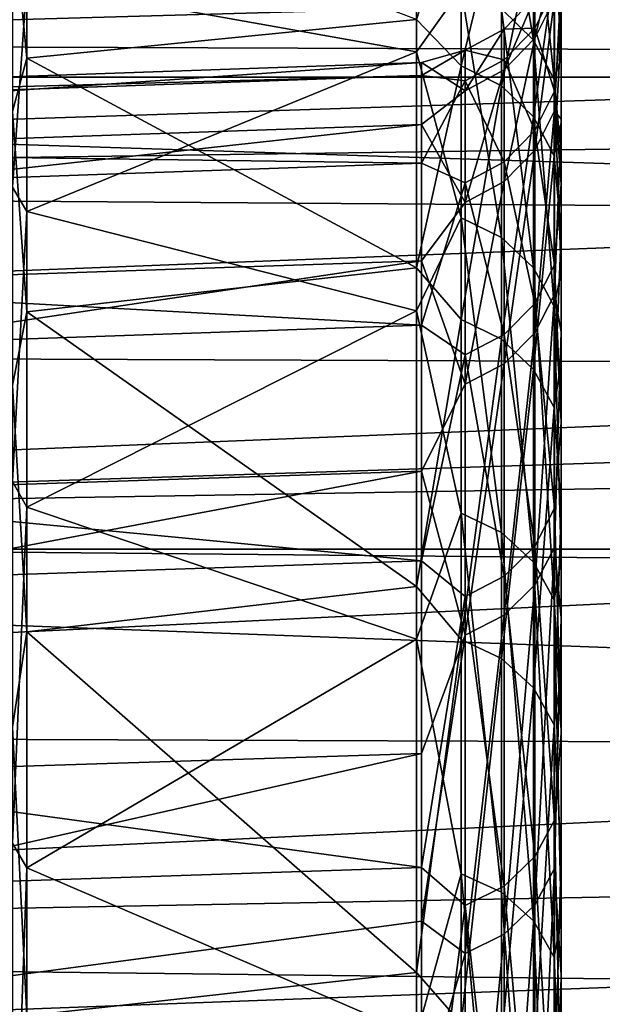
# Model space of a CAD drawing. Header units: millimetres. Extents: x -41 to 9, y -3 to 403.
# Tile 236 of 256: x -33.75 to -31.73, y 94.67 to 98.07. Entities that reach past the tile are written whole.
import ezdxf

# ---------------------------------------------------------------- set-up
doc = ezdxf.new("R2010")
doc.units = ezdxf.units.MM
doc.header["$LTSCALE"] = 81.481481
for name, color, linetype in [('1181', 7, 'CONTINUOUS'), ('1191', 7, 'CONTINUOUS'), ('1193', 7, 'CONTINUOUS'), ('1202', 7, 'CONTINUOUS'), ('1203', 7, 'CONTINUOUS'), ('1206', 7, 'CONTINUOUS'), ('1207', 7, 'CONTINUOUS'), ('1216', 7, 'CONTINUOUS'), ('1268', 7, 'CONTINUOUS'), ('1271', 7, 'CONTINUOUS')]:
    doc.layers.add(name, color=color, linetype=linetype)

msp = doc.modelspace()

# ---------------------------------------------------------------- linework, layer by layer
at = {"layer": '1181', "linetype": 'Continuous'}
for points in [[(-40.875, 98.3653, -52.0273), (-40.875, 98.1495, -55.1918), (-27.06, 75.9984, -52.2752), (-40.875, 98.3653, -52.0273)], [(-40.875, 98.3191, -48.8552), (-40.875, 98.3653, -52.0273), (-27.06, 76.032, -50.2605), (-40.875, 98.3191, -48.8552)], [(-27.06, 76.032, -50.2605), (-40.875, 98.3653, -52.0273), (-27.06, 76.0468, -51.2683), (-27.06, 76.032, -50.2605)], [(-27.06, 76.0468, -51.2683), (-40.875, 98.3653, -52.0273), (-27.06, 75.9984, -52.2752), (-27.06, 76.0468, -51.2683)], [(-40.875, 98.0112, -45.6989), (-40.875, 98.3191, -48.8552), (-27.06, 75.954, -49.2555), (-40.875, 98.0112, -45.6989)], [(-27.06, 75.954, -49.2555), (-40.875, 98.3191, -48.8552), (-27.06, 76.032, -50.2605), (-27.06, 75.954, -49.2555)], [(-40.875, 98.1495, -55.1918), (-40.875, 97.673, -58.328), (-27.06, 75.8868, -53.2769), (-40.875, 98.1495, -55.1918)], [(-27.06, 75.9984, -52.2752), (-40.875, 98.1495, -55.1918), (-27.06, 75.8868, -53.2769), (-27.06, 75.9984, -52.2752)], [(-40.875, 97.4436, -42.578), (-40.875, 98.0112, -45.6989), (-27.06, 75.813, -48.2573), (-40.875, 97.4436, -42.578)], [(-27.06, 75.813, -48.2573), (-40.875, 98.0112, -45.6989), (-27.06, 75.954, -49.2555), (-27.06, 75.813, -48.2573)], [(-40.875, 97.673, -58.328), (-40.875, 96.9393, -61.4137), (-27.06, 75.7126, -54.2692), (-40.875, 97.673, -58.328)], [(-27.06, 75.8868, -53.2769), (-40.875, 97.673, -58.328), (-27.06, 75.7126, -54.2692), (-27.06, 75.8868, -53.2769)], [(-27.06, 75.6095, -47.2693), (-40.875, 97.4436, -42.578), (-27.06, 75.813, -48.2573), (-27.06, 75.6095, -47.2693)], [(-40.875, 96.6205, -39.5155), (-40.875, 97.4436, -42.578), (-27.06, 75.3443, -46.2961), (-40.875, 96.6205, -39.5155)], [(-27.06, 75.3443, -46.2961), (-40.875, 97.4436, -42.578), (-27.06, 75.6095, -47.2693), (-27.06, 75.3443, -46.2961)], [(-40.875, 96.9393, -61.4137), (-40.875, 95.9533, -64.4281), (-27.06, 75.1791, -56.2123), (-40.875, 96.9393, -61.4137)], [(-27.06, 75.7126, -54.2692), (-40.875, 96.9393, -61.4137), (-27.06, 75.4765, -55.2487), (-27.06, 75.7126, -54.2692)], [(-27.06, 75.4765, -55.2487), (-40.875, 96.9393, -61.4137), (-27.06, 75.1791, -56.2123), (-27.06, 75.4765, -55.2487)], [(-40.875, 95.547, -36.5305), (-40.875, 96.6205, -39.5155), (-27.06, 75.0186, -45.3418), (-40.875, 95.547, -36.5305)], [(-27.06, 75.0186, -45.3418), (-40.875, 96.6205, -39.5155), (-27.06, 75.3443, -46.2961), (-27.06, 75.0186, -45.3418)], [(-40.875, 95.9533, -64.4281), (-40.875, 94.7217, -67.351), (-27.06, 74.8217, -57.1555), (-40.875, 95.9533, -64.4281)], [(-27.06, 75.1791, -56.2123), (-40.875, 95.9533, -64.4281), (-27.06, 74.8217, -57.1555), (-27.06, 75.1791, -56.2123)], [(-40.875, 94.2307, -33.6445), (-40.875, 95.547, -36.5305), (-27.06, 74.6339, -44.4105), (-40.875, 94.2307, -33.6445)], [(-27.06, 74.6339, -44.4105), (-40.875, 95.547, -36.5305), (-27.06, 75.0186, -45.3418), (-27.06, 74.6339, -44.4105)], [(-40.875, 94.7217, -67.351), (-40.875, 93.2529, -70.1624), (-27.06, 74.4057, -58.0746), (-40.875, 94.7217, -67.351)], [(-27.06, 74.8217, -57.1555), (-40.875, 94.7217, -67.351), (-27.06, 74.4057, -58.0746), (-27.06, 74.8217, -57.1555)]]:
    msp.add_3dface(points, dxfattribs=at)
at = {"layer": '1191', "linetype": 'Continuous'}
for points in [[(-26.8974, 78.2553, -51.2628), (-26.8974, 78.2092, -52.3231), (-38.7471, 97.3973, -51.9971), (-26.8974, 78.2553, -51.2628)], [(-38.7471, 97.3973, -51.9971), (-26.8974, 78.2092, -52.3231), (-38.7471, 97.1873, -55.0815), (-38.7471, 97.3973, -51.9971)], [(-38.7471, 97.352, -48.9065), (-26.8974, 78.2553, -51.2628), (-38.7471, 97.3973, -51.9971), (-38.7471, 97.352, -48.9065)], [(-38.7471, 97.0516, -45.8299), (-26.8974, 78.1623, -49.1411), (-38.7471, 97.352, -48.9065), (-38.7471, 97.0516, -45.8299)], [(-26.8974, 78.2397, -50.2007), (-26.8974, 78.2553, -51.2628), (-38.7471, 97.352, -48.9065), (-26.8974, 78.2397, -50.2007)], [(-26.8974, 78.1623, -49.1411), (-26.8974, 78.2397, -50.2007), (-38.7471, 97.352, -48.9065), (-26.8974, 78.1623, -49.1411)], [(-26.8974, 78.1015, -53.3789), (-26.8974, 77.9327, -54.427), (-38.7471, 97.1873, -55.0815), (-26.8974, 78.1015, -53.3789)], [(-38.7471, 97.1873, -55.0815), (-26.8974, 77.9327, -54.427), (-38.7471, 96.7234, -58.1376), (-38.7471, 97.1873, -55.0815)], [(-26.8974, 78.2092, -52.3231), (-26.8974, 78.1015, -53.3789), (-38.7471, 97.1873, -55.0815), (-26.8974, 78.2092, -52.3231)], [(-38.7471, 96.498, -42.7871), (-26.8974, 78.0234, -48.0876), (-38.7471, 97.0516, -45.8299), (-38.7471, 96.498, -42.7871)], [(-26.8974, 78.0234, -48.0876), (-26.8974, 78.1623, -49.1411), (-38.7471, 97.0516, -45.8299), (-26.8974, 78.0234, -48.0876)], [(-38.7471, 96.7234, -58.1376), (-26.8974, 77.7031, -55.4637), (-38.7471, 96.0088, -61.145), (-38.7471, 96.7234, -58.1376)], [(-26.8974, 77.9327, -54.427), (-26.8974, 77.7031, -55.4637), (-38.7471, 96.7234, -58.1376), (-26.8974, 77.9327, -54.427)], [(-38.7471, 95.6949, -39.8005), (-26.8974, 77.5635, -46.0152), (-38.7471, 96.498, -42.7871), (-38.7471, 95.6949, -39.8005)], [(-26.8974, 77.5635, -46.0152), (-26.8974, 77.8236, -47.0446), (-38.7471, 96.498, -42.7871), (-26.8974, 77.5635, -46.0152)], [(-26.8974, 77.8236, -47.0446), (-26.8974, 78.0234, -48.0876), (-38.7471, 96.498, -42.7871), (-26.8974, 77.8236, -47.0446)], [(-38.7471, 96.0088, -61.145), (-26.8974, 77.4137, -56.4852), (-38.7471, 95.048, -64.0841), (-38.7471, 96.0088, -61.145)], [(-26.8974, 77.7031, -55.4637), (-26.8974, 77.4137, -56.4852), (-38.7471, 96.0088, -61.145), (-26.8974, 77.7031, -55.4637)], [(-38.7471, 94.6483, -36.8914), (-26.8974, 77.244, -45.0027), (-38.7471, 95.6949, -39.8005), (-38.7471, 94.6483, -36.8914)], [(-26.8974, 77.244, -45.0027), (-26.8974, 77.5635, -46.0152), (-38.7471, 95.6949, -39.8005), (-26.8974, 77.244, -45.0027)], [(-38.7471, 95.048, -64.0841), (-26.8974, 77.0654, -57.4882), (-38.7471, 94.4772, -65.5216), (-38.7471, 95.048, -64.0841)], [(-26.8974, 77.4137, -56.4852), (-26.8974, 77.0654, -57.4882), (-38.7471, 95.048, -64.0841), (-26.8974, 77.4137, -56.4852)]]:
    msp.add_3dface(points, dxfattribs=at)
at = {"layer": '1193', "linetype": 'Continuous'}
for points in [[(-32.375, 98.6049, -57.5101), (-32.375, 97.9561, -60.5947), (-33.7215, 98.1962, -59.5892), (-32.375, 98.6049, -57.5101)], [(-32.375, 98.0677, -41.8583), (-33.7215, 98.5762, -44.322), (-33.7215, 97.9336, -41.3166), (-32.375, 98.0677, -41.8583)], [(-32.375, 97.9561, -60.5947), (-33.7215, 97.4048, -62.5588), (-33.7215, 98.1962, -59.5892), (-32.375, 97.9561, -60.5947)], [(-32.375, 97.2091, -38.8261), (-32.375, 98.0677, -41.8583), (-33.7215, 97.9336, -41.3166), (-32.375, 97.2091, -38.8261)], [(-32.375, 97.9561, -60.5947), (-32.375, 97.0613, -63.6168), (-33.7215, 97.4048, -62.5588), (-32.375, 97.9561, -60.5947)], [(-32.375, 97.2091, -38.8261), (-33.7215, 97.9336, -41.3166), (-33.7215, 97.0571, -38.3709), (-32.375, 97.2091, -38.8261)], [(-32.375, 97.0613, -63.6168), (-33.7215, 96.3828, -65.4573), (-33.7215, 97.4048, -62.5588), (-32.375, 97.0613, -63.6168)], [(-32.375, 96.1092, -35.8722), (-32.375, 97.2091, -38.8261), (-33.7215, 97.0571, -38.3709), (-32.375, 96.1092, -35.8722)], [(-32.375, 97.0613, -63.6168), (-32.375, 95.9263, -66.557), (-33.7215, 96.3828, -65.4573), (-32.375, 97.0613, -63.6168)], [(-32.375, 96.1092, -35.8722), (-33.7215, 97.0571, -38.3709), (-33.7215, 95.9523, -35.5031), (-32.375, 96.1092, -35.8722)], [(-32.375, 95.9263, -66.557), (-33.7215, 95.1367, -68.2666), (-33.7215, 96.3828, -65.4573), (-32.375, 95.9263, -66.557)], [(-32.375, 94.7752, -33.0164), (-32.375, 96.1092, -35.8722), (-33.7215, 95.9523, -35.5031), (-32.375, 94.7752, -33.0164)], [(-32.375, 94.7752, -33.0164), (-33.7215, 95.9523, -35.5031), (-33.7215, 94.6259, -32.7307), (-32.375, 94.7752, -33.0164)], [(-32.375, 95.9263, -66.557), (-32.375, 94.5579, -69.3976), (-33.7215, 95.1367, -68.2666), (-32.375, 95.9263, -66.557)], [(-32.375, 94.5579, -69.3976), (-33.7215, 93.674, -70.9695), (-33.7215, 95.1367, -68.2666), (-32.375, 94.5579, -69.3976)], [(-32.375, 93.2158, -30.2772), (-32.375, 94.7752, -33.0164), (-33.7215, 94.6259, -32.7307), (-32.375, 93.2158, -30.2772)]]:
    msp.add_3dface(points, dxfattribs=at)
at = {"layer": '1202', "linetype": 'Continuous'}
for points in [[(-38.584, 97.7023, -52.006), (-32.3576, 97.9193, -52.026), (-32.3576, 97.8745, -48.8922), (-38.584, 97.7023, -52.006)], [(-38.584, 97.4905, -55.1152), (-32.3576, 97.7051, -55.1533), (-32.3576, 97.9193, -52.026), (-38.584, 97.4905, -55.1152)], [(-38.584, 97.7023, -52.006), (-38.584, 97.4905, -55.1152), (-32.3576, 97.9193, -52.026), (-38.584, 97.7023, -52.006)], [(-38.584, 97.6566, -48.8893), (-32.3576, 97.8745, -48.8922), (-32.3576, 97.5712, -45.7725), (-38.584, 97.6566, -48.8893)], [(-38.584, 97.6566, -48.8893), (-38.584, 97.7023, -52.006), (-32.3576, 97.8745, -48.8922), (-38.584, 97.6566, -48.8893)], [(-38.584, 97.4905, -55.1152), (-38.584, 97.0228, -58.1963), (-32.3576, 97.7051, -55.1533), (-38.584, 97.4905, -55.1152)], [(-38.584, 97.0228, -58.1963), (-32.3576, 97.2335, -58.252), (-32.3576, 97.7051, -55.1533), (-38.584, 97.0228, -58.1963)], [(-38.584, 97.3536, -45.7859), (-38.584, 97.6566, -48.8893), (-32.3576, 97.5712, -45.7725), (-38.584, 97.3536, -45.7859)], [(-38.584, 97.3536, -45.7859), (-32.3576, 97.5712, -45.7725), (-32.3576, 97.011, -42.687), (-38.584, 97.3536, -45.7859)], [(-38.584, 96.7953, -42.7187), (-38.584, 97.3536, -45.7859), (-32.3576, 97.011, -42.687), (-38.584, 96.7953, -42.7187)], [(-38.584, 96.3022, -61.2286), (-32.3576, 96.5076, -61.3012), (-32.3576, 97.2335, -58.252), (-38.584, 96.3022, -61.2286)], [(-38.584, 97.0228, -58.1963), (-38.584, 96.3022, -61.2286), (-32.3576, 97.2335, -58.252), (-38.584, 97.0228, -58.1963)], [(-38.584, 96.7953, -42.7187), (-32.3576, 97.011, -42.687), (-32.3576, 96.1979, -39.6583), (-38.584, 96.7953, -42.7187)], [(-38.584, 95.9861, -39.7094), (-38.584, 96.7953, -42.7187), (-32.3576, 96.1979, -39.6583), (-38.584, 95.9861, -39.7094)], [(-38.584, 95.334, -64.1903), (-32.3576, 95.5322, -64.2809), (-32.3576, 96.5076, -61.3012), (-38.584, 95.334, -64.1903)], [(-38.584, 96.3022, -61.2286), (-38.584, 95.334, -64.1903), (-32.3576, 96.5076, -61.3012), (-38.584, 96.3022, -61.2286)], [(-38.584, 95.9861, -39.7094), (-32.3576, 96.1979, -39.6583), (-32.3576, 95.1378, -36.7082), (-38.584, 95.9861, -39.7094)], [(-38.584, 94.9311, -36.777), (-38.584, 95.9861, -39.7094), (-32.3576, 95.1378, -36.7082), (-38.584, 94.9311, -36.777)], [(-38.584, 95.334, -64.1903), (-38.584, 94.1243, -67.0626), (-32.3576, 95.5322, -64.2809), (-38.584, 95.334, -64.1903)], [(-38.584, 94.1243, -67.0626), (-32.3576, 94.9529, -65.7384), (-32.3576, 95.5322, -64.2809), (-38.584, 94.1243, -67.0626)], [(-38.584, 94.9311, -36.777), (-32.3576, 95.1378, -36.7082), (-32.3576, 93.838, -33.8561), (-38.584, 94.9311, -36.777)], [(-38.584, 94.1243, -67.0626), (-32.3576, 94.3137, -67.1708), (-32.3576, 94.9529, -65.7384), (-38.584, 94.1243, -67.0626)], [(-38.584, 93.6375, -33.9415), (-38.584, 94.9311, -36.777), (-32.3576, 93.838, -33.8561), (-38.584, 93.6375, -33.9415)]]:
    msp.add_3dface(points, dxfattribs=at)
at = {"layer": '1203', "linetype": 'Continuous'}
for points in [[(-31.875, 98.3735, -48.8643), (-31.875, 98.0662, -45.7039), (-31.8983, 98.1745, -48.1324), (-31.875, 98.3735, -48.8643)], [(-31.8983, 98.1402, -54.2932), (-31.8983, 98.2815, -51.2135), (-31.9663, 98.0035, -54.2814), (-31.8983, 98.1402, -54.2932)], [(-31.9663, 98.0035, -54.2814), (-31.8983, 98.2815, -51.2135), (-31.9663, 98.1443, -51.2128), (-31.9663, 98.0035, -54.2814)], [(-31.8983, 97.7515, -57.3515), (-31.875, 98.2016, -55.2093), (-31.8983, 98.1402, -54.2932), (-31.8983, 97.7515, -57.3515)], [(-31.875, 97.7236, -58.3491), (-31.875, 98.2016, -55.2093), (-31.8983, 97.7515, -57.3515), (-31.875, 97.7236, -58.3491)], [(-31.9663, 98.1443, -51.2128), (-31.9663, 98.0377, -48.1427), (-32.0726, 98.0341, -51.2121), (-31.9663, 98.1443, -51.2128)], [(-31.9663, 98.0035, -54.2814), (-31.9663, 98.1443, -51.2128), (-32.0726, 97.8937, -54.2719), (-31.9663, 98.0035, -54.2814)], [(-32.0726, 97.8937, -54.2719), (-31.9663, 98.1443, -51.2128), (-32.0726, 98.0341, -51.2121), (-32.0726, 97.8937, -54.2719)], [(-31.9663, 98.1443, -51.2128), (-31.8983, 98.1745, -48.1324), (-31.9663, 98.0377, -48.1427), (-31.9663, 98.1443, -51.2128)], [(-31.8983, 98.1745, -48.1324), (-31.8983, 97.82, -45.07), (-31.9663, 98.0377, -48.1427), (-31.8983, 98.1745, -48.1324)], [(-31.8983, 98.1745, -48.1324), (-31.875, 98.0662, -45.7039), (-31.8983, 97.82, -45.07), (-31.8983, 98.1745, -48.1324)], [(-31.9663, 97.6162, -57.3288), (-31.8983, 98.1402, -54.2932), (-31.9663, 98.0035, -54.2814), (-31.9663, 97.6162, -57.3288)], [(-31.8983, 97.7515, -57.3515), (-31.8983, 98.1402, -54.2932), (-31.9663, 97.6162, -57.3288), (-31.8983, 97.7515, -57.3515)], [(-31.875, 98.0662, -45.7039), (-31.875, 97.4989, -42.5788), (-31.8983, 97.82, -45.07), (-31.875, 98.0662, -45.7039)], [(-32.2073, 97.9612, -51.2117), (-32.0726, 98.0341, -51.2121), (-32.0726, 97.9278, -48.151), (-32.2073, 97.9612, -51.2117)], [(-32.2073, 97.9612, -51.2117), (-32.2073, 97.8211, -54.2657), (-32.0726, 98.0341, -51.2121), (-32.2073, 97.9612, -51.2117)], [(-32.2073, 97.8211, -54.2657), (-32.0726, 97.8937, -54.2719), (-32.0726, 98.0341, -51.2121), (-32.2073, 97.8211, -54.2657)], [(-32.0726, 98.0341, -51.2121), (-31.9663, 98.0377, -48.1427), (-32.0726, 97.9278, -48.151), (-32.0726, 98.0341, -51.2121)], [(-31.9663, 98.0377, -48.1427), (-31.9663, 97.6845, -45.0912), (-32.0726, 97.9278, -48.151), (-31.9663, 98.0377, -48.1427)], [(-31.9663, 98.0377, -48.1427), (-31.8983, 97.82, -45.07), (-31.9663, 97.6845, -45.0912), (-31.9663, 98.0377, -48.1427)], [(-32.0726, 97.5075, -57.3105), (-31.9663, 98.0035, -54.2814), (-32.0726, 97.8937, -54.2719), (-32.0726, 97.5075, -57.3105)], [(-31.9663, 97.6162, -57.3288), (-31.9663, 98.0035, -54.2814), (-32.0726, 97.5075, -57.3105), (-31.9663, 97.6162, -57.3288)], [(-32.3576, 97.8745, -48.8922), (-32.3576, 97.9193, -52.026), (-32.2073, 97.9612, -51.2117), (-32.3576, 97.8745, -48.8922)], [(-32.2073, 97.9612, -51.2117), (-32.3576, 97.9193, -52.026), (-32.2073, 97.8211, -54.2657), (-32.2073, 97.9612, -51.2117)], [(-32.2073, 97.8552, -48.1564), (-32.3576, 97.8745, -48.8922), (-32.2073, 97.9612, -51.2117), (-32.2073, 97.8552, -48.1564)], [(-32.2073, 97.8552, -48.1564), (-32.2073, 97.9612, -51.2117), (-32.0726, 97.9278, -48.151), (-32.2073, 97.8552, -48.1564)], [(-32.3576, 97.9193, -52.026), (-32.3576, 97.7051, -55.1533), (-32.2073, 97.8211, -54.2657), (-32.3576, 97.9193, -52.026)], [(-32.2073, 97.8552, -48.1564), (-32.0726, 97.9278, -48.151), (-32.0726, 97.5756, -45.1083), (-32.2073, 97.8552, -48.1564)], [(-32.0726, 97.9278, -48.151), (-31.9663, 97.6845, -45.0912), (-32.0726, 97.5756, -45.1083), (-32.0726, 97.9278, -48.151)], [(-32.3576, 97.5712, -45.7725), (-32.3576, 97.8745, -48.8922), (-32.2073, 97.8552, -48.1564), (-32.3576, 97.5712, -45.7725)], [(-32.2073, 97.8211, -54.2657), (-32.2073, 97.4357, -57.2984), (-32.0726, 97.8937, -54.2719), (-32.2073, 97.8211, -54.2657)], [(-32.2073, 97.4357, -57.2984), (-32.0726, 97.5075, -57.3105), (-32.0726, 97.8937, -54.2719), (-32.2073, 97.4357, -57.2984)], [(-32.2073, 97.5036, -45.1196), (-32.3576, 97.5712, -45.7725), (-32.2073, 97.8552, -48.1564), (-32.2073, 97.5036, -45.1196)], [(-32.2073, 97.5036, -45.1196), (-32.2073, 97.8552, -48.1564), (-32.0726, 97.5756, -45.1083), (-32.2073, 97.5036, -45.1196)], [(-32.2073, 97.8211, -54.2657), (-32.3576, 97.7051, -55.1533), (-32.2073, 97.4357, -57.2984), (-32.2073, 97.8211, -54.2657)], [(-31.8983, 97.82, -45.07), (-31.8983, 97.2202, -42.0459), (-31.9663, 97.6845, -45.0912), (-31.8983, 97.82, -45.07)], [(-31.8983, 97.82, -45.07), (-31.875, 97.4989, -42.5788), (-31.8983, 97.2202, -42.0459), (-31.8983, 97.82, -45.07)], [(-31.9663, 96.985, -60.3351), (-31.8983, 97.7515, -57.3515), (-31.9663, 97.6162, -57.3288), (-31.9663, 96.985, -60.3351)], [(-31.8983, 97.118, -60.3687), (-31.8983, 97.7515, -57.3515), (-31.9663, 96.985, -60.3351), (-31.8983, 97.118, -60.3687)], [(-31.8983, 97.118, -60.3687), (-31.875, 97.7236, -58.3491), (-31.8983, 97.7515, -57.3515), (-31.8983, 97.118, -60.3687)], [(-32.3576, 97.7051, -55.1533), (-32.3576, 97.2335, -58.252), (-32.2073, 97.4357, -57.2984), (-32.3576, 97.7051, -55.1533)], [(-31.875, 96.9881, -61.4386), (-31.875, 97.7236, -58.3491), (-31.8983, 97.118, -60.3687), (-31.875, 96.9881, -61.4386)], [(-31.9663, 97.6845, -45.0912), (-31.9663, 97.0868, -42.078), (-32.0726, 97.5756, -45.1083), (-31.9663, 97.6845, -45.0912)], [(-31.9663, 97.6845, -45.0912), (-31.8983, 97.2202, -42.0459), (-31.9663, 97.0868, -42.078), (-31.9663, 97.6845, -45.0912)], [(-32.0726, 96.8781, -60.3081), (-31.9663, 97.6162, -57.3288), (-32.0726, 97.5075, -57.3105), (-32.0726, 96.8781, -60.3081)], [(-31.9663, 96.985, -60.3351), (-31.9663, 97.6162, -57.3288), (-32.0726, 96.8781, -60.3081), (-31.9663, 96.985, -60.3351)], [(-32.3576, 97.011, -42.687), (-32.3576, 97.5712, -45.7725), (-32.2073, 97.5036, -45.1196), (-32.3576, 97.011, -42.687)], [(-32.2073, 97.5036, -45.1196), (-32.0726, 97.5756, -45.1083), (-32.0726, 96.9796, -42.1038), (-32.2073, 97.5036, -45.1196)], [(-32.0726, 97.5756, -45.1083), (-31.9663, 97.0868, -42.078), (-32.0726, 96.9796, -42.1038), (-32.0726, 97.5756, -45.1083)], [(-32.2073, 96.9088, -42.1209), (-32.3576, 97.011, -42.687), (-32.2073, 97.5036, -45.1196), (-32.2073, 96.9088, -42.1209)], [(-32.2073, 96.8075, -60.2903), (-32.0726, 96.8781, -60.3081), (-32.0726, 97.5075, -57.3105), (-32.2073, 96.8075, -60.2903)], [(-32.2073, 97.4357, -57.2984), (-32.2073, 96.8075, -60.2903), (-32.0726, 97.5075, -57.3105), (-32.2073, 97.4357, -57.2984)], [(-32.2073, 96.9088, -42.1209), (-32.2073, 97.5036, -45.1196), (-32.0726, 96.9796, -42.1038), (-32.2073, 96.9088, -42.1209)], [(-31.875, 97.4989, -42.5788), (-31.875, 96.6757, -39.512), (-31.8983, 97.2202, -42.0459), (-31.875, 97.4989, -42.5788)], [(-32.2073, 97.4357, -57.2984), (-32.3576, 97.2335, -58.252), (-32.2073, 96.8075, -60.2903), (-32.2073, 97.4357, -57.2984)], [(-32.3576, 97.2335, -58.252), (-32.3576, 96.5076, -61.3012), (-32.2073, 96.8075, -60.2903), (-32.3576, 97.2335, -58.252)], [(-31.8983, 97.2202, -42.0459), (-31.8983, 96.379, -39.08), (-31.9663, 97.0868, -42.078), (-31.8983, 97.2202, -42.0459)], [(-31.8983, 97.2202, -42.0459), (-31.875, 96.6757, -39.512), (-31.8983, 96.379, -39.08), (-31.8983, 97.2202, -42.0459)], [(-31.9663, 97.0868, -42.078), (-31.9663, 96.2486, -39.1227), (-32.0726, 96.9796, -42.1038), (-31.9663, 97.0868, -42.078)], [(-31.9663, 96.1139, -63.2809), (-31.8983, 97.118, -60.3687), (-31.9663, 96.985, -60.3351), (-31.9663, 96.1139, -63.2809)], [(-31.8983, 96.2438, -63.3251), (-31.8983, 97.118, -60.3687), (-31.9663, 96.1139, -63.2809), (-31.8983, 96.2438, -63.3251)], [(-31.9663, 97.0868, -42.078), (-31.8983, 96.379, -39.08), (-31.9663, 96.2486, -39.1227), (-31.9663, 97.0868, -42.078)], [(-31.8983, 96.2438, -63.3251), (-31.875, 96.9881, -61.4386), (-31.8983, 97.118, -60.3687), (-31.8983, 96.2438, -63.3251)], [(-32.3576, 96.1979, -39.6583), (-32.3576, 97.011, -42.687), (-32.2073, 96.9088, -42.1209), (-32.3576, 96.1979, -39.6583)], [(-32.0726, 96.0095, -63.2454), (-31.9663, 96.985, -60.3351), (-32.0726, 96.8781, -60.3081), (-32.0726, 96.0095, -63.2454)], [(-31.9663, 96.1139, -63.2809), (-31.9663, 96.985, -60.3351), (-32.0726, 96.0095, -63.2454), (-31.9663, 96.1139, -63.2809)], [(-31.875, 96.0001, -64.4566), (-31.875, 96.9881, -61.4386), (-31.8983, 96.2438, -63.3251), (-31.875, 96.0001, -64.4566)], [(-32.2073, 96.9088, -42.1209), (-32.0726, 96.9796, -42.1038), (-32.0726, 96.1439, -39.157), (-32.2073, 96.9088, -42.1209)], [(-32.0726, 96.9796, -42.1038), (-31.9663, 96.2486, -39.1227), (-32.0726, 96.1439, -39.157), (-32.0726, 96.9796, -42.1038)], [(-32.2073, 96.0747, -39.1797), (-32.3576, 96.1979, -39.6583), (-32.2073, 96.9088, -42.1209), (-32.2073, 96.0747, -39.1797)], [(-32.2073, 96.0747, -39.1797), (-32.2073, 96.9088, -42.1209), (-32.0726, 96.1439, -39.157), (-32.2073, 96.0747, -39.1797)], [(-32.2073, 95.9406, -63.2219), (-32.0726, 96.0095, -63.2454), (-32.0726, 96.8781, -60.3081), (-32.2073, 95.9406, -63.2219)], [(-32.2073, 96.8075, -60.2903), (-32.2073, 95.9406, -63.2219), (-32.0726, 96.8781, -60.3081), (-32.2073, 96.8075, -60.2903)], [(-32.2073, 96.8075, -60.2903), (-32.3576, 96.5076, -61.3012), (-32.2073, 95.9406, -63.2219), (-32.2073, 96.8075, -60.2903)], [(-31.875, 96.6757, -39.512), (-31.875, 95.6019, -36.5228), (-31.8983, 96.379, -39.08), (-31.875, 96.6757, -39.512)], [(-32.3576, 96.5076, -61.3012), (-32.3576, 95.5322, -64.2809), (-32.2073, 95.9406, -63.2219), (-32.3576, 96.5076, -61.3012)], [(-31.8983, 96.379, -39.08), (-31.8983, 95.3019, -36.1914), (-31.9663, 96.2486, -39.1227), (-31.8983, 96.379, -39.08)], [(-31.8983, 96.379, -39.08), (-31.875, 95.6019, -36.5228), (-31.8983, 95.3019, -36.1914), (-31.8983, 96.379, -39.08)], [(-31.9663, 96.2486, -39.1227), (-31.9663, 95.1753, -36.2444), (-32.0726, 96.1439, -39.157), (-31.9663, 96.2486, -39.1227)], [(-31.9663, 96.2486, -39.1227), (-31.8983, 95.3019, -36.1914), (-31.9663, 95.1753, -36.2444), (-31.9663, 96.2486, -39.1227)], [(-31.9663, 95.0086, -66.147), (-31.8983, 96.2438, -63.3251), (-31.9663, 96.1139, -63.2809), (-31.9663, 95.0086, -66.147)], [(-31.8983, 95.1345, -66.2015), (-31.8983, 96.2438, -63.3251), (-31.9663, 95.0086, -66.147), (-31.8983, 95.1345, -66.2015)], [(-31.8983, 95.1345, -66.2015), (-31.875, 96.0001, -64.4566), (-31.8983, 96.2438, -63.3251), (-31.8983, 95.1345, -66.2015)], [(-32.3576, 95.1378, -36.7082), (-32.3576, 96.1979, -39.6583), (-32.2073, 96.0747, -39.1797), (-32.3576, 95.1378, -36.7082)], [(-32.2073, 96.0747, -39.1797), (-32.0726, 96.1439, -39.157), (-32.0726, 95.0737, -36.2871), (-32.2073, 96.0747, -39.1797)], [(-32.0726, 96.1439, -39.157), (-31.9663, 95.1753, -36.2444), (-32.0726, 95.0737, -36.2871), (-32.0726, 96.1439, -39.157)], [(-32.0726, 94.9074, -66.1032), (-31.9663, 96.1139, -63.2809), (-32.0726, 96.0095, -63.2454), (-32.0726, 94.9074, -66.1032)], [(-31.9663, 95.0086, -66.147), (-31.9663, 96.1139, -63.2809), (-32.0726, 94.9074, -66.1032), (-31.9663, 95.0086, -66.147)], [(-32.2073, 95.0065, -36.3153), (-32.3576, 95.1378, -36.7082), (-32.2073, 96.0747, -39.1797), (-32.2073, 95.0065, -36.3153)], [(-32.2073, 95.0065, -36.3153), (-32.2073, 96.0747, -39.1797), (-32.0726, 95.0737, -36.2871), (-32.2073, 95.0065, -36.3153)], [(-32.2073, 94.8406, -66.0743), (-32.0726, 94.9074, -66.1032), (-32.0726, 96.0095, -63.2454), (-32.2073, 94.8406, -66.0743)], [(-32.2073, 95.9406, -63.2219), (-32.2073, 94.8406, -66.0743), (-32.0726, 96.0095, -63.2454), (-32.2073, 95.9406, -63.2219)], [(-31.875, 94.7661, -67.3829), (-31.875, 96.0001, -64.4566), (-31.8983, 95.1345, -66.2015), (-31.875, 94.7661, -67.3829)], [(-32.3576, 95.5322, -64.2809), (-32.3576, 94.9529, -65.7384), (-32.2073, 95.9406, -63.2219), (-32.3576, 95.5322, -64.2809)], [(-32.2073, 95.9406, -63.2219), (-32.3576, 94.9529, -65.7384), (-32.2073, 94.8406, -66.0743), (-32.2073, 95.9406, -63.2219)], [(-31.875, 95.6019, -36.5228), (-31.875, 94.285, -33.6326), (-31.8983, 95.3019, -36.1914), (-31.875, 95.6019, -36.5228)], [(-31.8983, 95.3019, -36.1914), (-31.8983, 93.9958, -33.3988), (-31.9663, 95.1753, -36.2444), (-31.8983, 95.3019, -36.1914)], [(-31.8983, 95.3019, -36.1914), (-31.875, 94.285, -33.6326), (-31.8983, 93.9958, -33.3988), (-31.8983, 95.3019, -36.1914)], [(-31.9663, 95.1753, -36.2444), (-31.9663, 93.874, -33.4618), (-32.0726, 95.0737, -36.2871), (-31.9663, 95.1753, -36.2444)], [(-31.9663, 95.1753, -36.2444), (-31.8983, 93.9958, -33.3988), (-31.9663, 93.874, -33.4618), (-31.9663, 95.1753, -36.2444)], [(-32.3576, 93.838, -33.8561), (-32.3576, 95.1378, -36.7082), (-32.2073, 95.0065, -36.3153), (-32.3576, 93.838, -33.8561)], [(-31.9663, 93.6762, -68.9149), (-31.8983, 95.1345, -66.2015), (-31.9663, 95.0086, -66.147), (-31.9663, 93.6762, -68.9149)], [(-31.8983, 93.7974, -68.9794), (-31.8983, 95.1345, -66.2015), (-31.9663, 93.6762, -68.9149), (-31.8983, 93.7974, -68.9794)], [(-31.8983, 93.7974, -68.9794), (-31.875, 94.7661, -67.3829), (-31.8983, 95.1345, -66.2015), (-31.8983, 93.7974, -68.9794)], [(-32.2073, 95.0065, -36.3153), (-32.0726, 95.0737, -36.2871), (-32.0726, 93.7761, -33.5125), (-32.2073, 95.0065, -36.3153)], [(-32.0726, 95.0737, -36.2871), (-31.9663, 93.874, -33.4618), (-32.0726, 93.7761, -33.5125), (-32.0726, 95.0737, -36.2871)], [(-32.2073, 93.7114, -33.546), (-32.3576, 93.838, -33.8561), (-32.2073, 95.0065, -36.3153), (-32.2073, 93.7114, -33.546)], [(-32.2073, 93.7114, -33.546), (-32.2073, 95.0065, -36.3153), (-32.0726, 93.7761, -33.5125), (-32.2073, 93.7114, -33.546)], [(-32.0726, 93.5789, -68.8632), (-31.9663, 95.0086, -66.147), (-32.0726, 94.9074, -66.1032), (-32.0726, 93.5789, -68.8632)], [(-31.9663, 93.6762, -68.9149), (-31.9663, 95.0086, -66.147), (-32.0726, 93.5789, -68.8632), (-31.9663, 93.6762, -68.9149)], [(-32.3576, 94.9529, -65.7384), (-32.3576, 94.3137, -67.1708), (-32.2073, 94.8406, -66.0743), (-32.3576, 94.9529, -65.7384)], [(-32.2073, 93.5146, -68.8289), (-32.0726, 93.5789, -68.8632), (-32.0726, 94.9074, -66.1032), (-32.2073, 93.5146, -68.8289)], [(-32.2073, 94.8406, -66.0743), (-32.2073, 93.5146, -68.8289), (-32.0726, 94.9074, -66.1032), (-32.2073, 94.8406, -66.0743)], [(-32.2073, 94.8406, -66.0743), (-32.3576, 94.3137, -67.1708), (-32.2073, 93.5146, -68.8289), (-32.2073, 94.8406, -66.0743)], [(-31.875, 93.2947, -70.1975), (-31.875, 94.7661, -67.3829), (-31.8983, 93.7974, -68.9794), (-31.875, 93.2947, -70.1975)]]:
    msp.add_3dface(points, dxfattribs=at)
at = {"layer": '1206', "linetype": 'Continuous'}
for points in [[(-31.875, 98.417, -55.2374), (-31.875, 97.7236, -58.3491), (-31.875, 98.2091, -56.8213), (-31.875, 98.417, -55.2374)], [(-31.875, 98.2016, -55.2093), (-31.875, 97.7236, -58.3491), (-31.875, 98.417, -55.2374), (-31.875, 98.2016, -55.2093)], [(-31.875, 98.0662, -45.7039), (-31.875, 98.3735, -48.8643), (-31.875, 98.2819, -45.6788), (-31.875, 98.0662, -45.7039)], [(-31.875, 98.0294, -44.1016), (-31.875, 98.0662, -45.7039), (-31.875, 98.2819, -45.6788), (-31.875, 98.0294, -44.1016)], [(-31.875, 98.2091, -56.8213), (-31.875, 97.7236, -58.3491), (-31.875, 97.9359, -58.3952), (-31.875, 98.2091, -56.8213)], [(-31.875, 97.4989, -42.5788), (-31.875, 98.0662, -45.7039), (-31.875, 97.7119, -42.5361), (-31.875, 97.4989, -42.5788)], [(-31.875, 97.7119, -42.5361), (-31.875, 98.0662, -45.7039), (-31.875, 98.0294, -44.1016), (-31.875, 97.7119, -42.5361)], [(-31.875, 97.9359, -58.3952), (-31.875, 96.9881, -61.4386), (-31.875, 97.598, -59.9563), (-31.875, 97.9359, -58.3952)], [(-31.875, 97.7236, -58.3491), (-31.875, 96.9881, -61.4386), (-31.875, 97.9359, -58.3952), (-31.875, 97.7236, -58.3491)], [(-31.875, 97.33, -40.9853), (-31.875, 97.4989, -42.5788), (-31.875, 97.7119, -42.5361), (-31.875, 97.33, -40.9853)], [(-31.875, 97.598, -59.9563), (-31.875, 96.9881, -61.4386), (-31.875, 97.1959, -61.502), (-31.875, 97.598, -59.9563)], [(-31.875, 96.6757, -39.512), (-31.875, 97.4989, -42.5788), (-31.875, 96.8845, -39.4521), (-31.875, 96.6757, -39.512)], [(-31.875, 96.8845, -39.4521), (-31.875, 97.4989, -42.5788), (-31.875, 97.33, -40.9853), (-31.875, 96.8845, -39.4521)], [(-31.875, 97.1959, -61.502), (-31.875, 96.0001, -64.4566), (-31.875, 96.7302, -63.0296), (-31.875, 97.1959, -61.502)], [(-31.875, 96.9881, -61.4386), (-31.875, 96.0001, -64.4566), (-31.875, 97.1959, -61.502), (-31.875, 96.9881, -61.4386)], [(-31.875, 96.3759, -37.938), (-31.875, 96.6757, -39.512), (-31.875, 96.8845, -39.4521), (-31.875, 96.3759, -37.938)], [(-31.875, 96.7302, -63.0296), (-31.875, 96.0001, -64.4566), (-31.875, 96.2019, -64.5367), (-31.875, 96.7302, -63.0296)], [(-31.875, 95.8051, -36.446), (-31.875, 96.6757, -39.512), (-31.875, 96.3759, -37.938), (-31.875, 95.8051, -36.446)], [(-31.875, 95.6019, -36.5228), (-31.875, 96.6757, -39.512), (-31.875, 95.8051, -36.446), (-31.875, 95.6019, -36.5228)], [(-31.875, 96.2019, -64.5367), (-31.875, 94.7661, -67.3829), (-31.875, 95.6118, -66.0207), (-31.875, 96.2019, -64.5367)], [(-31.875, 96.0001, -64.4566), (-31.875, 94.7661, -67.3829), (-31.875, 96.2019, -64.5367), (-31.875, 96.0001, -64.4566)], [(-31.875, 95.173, -34.9787), (-31.875, 95.6019, -36.5228), (-31.875, 95.8051, -36.446), (-31.875, 95.173, -34.9787)], [(-31.875, 95.6118, -66.0207), (-31.875, 94.7661, -67.3829), (-31.875, 94.9608, -67.4792), (-31.875, 95.6118, -66.0207)], [(-31.875, 94.4811, -33.5394), (-31.875, 95.6019, -36.5228), (-31.875, 95.173, -34.9787), (-31.875, 94.4811, -33.5394)], [(-31.875, 94.285, -33.6326), (-31.875, 95.6019, -36.5228), (-31.875, 94.4811, -33.5394), (-31.875, 94.285, -33.6326)], [(-31.875, 94.9608, -67.4792), (-31.875, 93.2947, -70.1975), (-31.875, 94.2501, -68.9095), (-31.875, 94.9608, -67.4792)], [(-31.875, 94.7661, -67.3829), (-31.875, 93.2947, -70.1975), (-31.875, 94.9608, -67.4792), (-31.875, 94.7661, -67.3829)]]:
    msp.add_3dface(points, dxfattribs=at)
at = {"layer": '1207', "linetype": 'Continuous'}
for points in [[(-32.0814, 98.1043, -59.5632), (-32.0814, 98.6587, -56.5472), (-31.9706, 97.9964, -59.539), (-32.0814, 98.1043, -59.5632)], [(-31.9706, 97.9964, -59.539), (-32.0814, 98.6587, -56.5472), (-31.9706, 98.5492, -56.5315), (-31.9706, 97.9964, -59.539)], [(-32.375, 97.9561, -60.5947), (-32.375, 98.6049, -57.5101), (-32.2209, 98.1736, -59.5788), (-32.375, 97.9561, -60.5947)], [(-32.2209, 98.5508, -44.3174), (-32.375, 98.0677, -41.8583), (-32.2209, 97.9076, -41.3133), (-32.2209, 98.5508, -44.3174)], [(-32.2209, 98.5508, -44.3174), (-32.2209, 97.9076, -41.3133), (-32.0814, 98.4808, -44.3295), (-32.2209, 98.5508, -44.3174)], [(-31.8995, 97.8602, -59.5084), (-31.9706, 97.9964, -59.539), (-31.9706, 98.5492, -56.5315), (-31.8995, 97.8602, -59.5084)], [(-31.8995, 98.4111, -56.5117), (-31.8995, 97.8602, -59.5084), (-31.9706, 98.5492, -56.5315), (-31.8995, 98.4111, -56.5117)], [(-32.0814, 98.4808, -44.3295), (-32.2209, 97.9076, -41.3133), (-32.0814, 97.8388, -41.3309), (-32.0814, 98.4808, -44.3295)], [(-32.0814, 98.4808, -44.3295), (-32.0814, 97.8388, -41.3309), (-31.9706, 98.3718, -44.3484), (-32.0814, 98.4808, -44.3295)], [(-31.875, 98.2091, -56.8213), (-31.875, 97.9359, -58.3952), (-31.8995, 98.4111, -56.5117), (-31.875, 98.2091, -56.8213)], [(-31.8995, 98.4111, -56.5117), (-31.875, 97.9359, -58.3952), (-31.8995, 97.8602, -59.5084), (-31.8995, 98.4111, -56.5117)], [(-31.9706, 98.3718, -44.3484), (-32.0814, 97.8388, -41.3309), (-31.9706, 97.7316, -41.3583), (-31.9706, 98.3718, -44.3484)], [(-31.8995, 98.2343, -44.3722), (-31.9706, 98.3718, -44.3484), (-31.9706, 97.7316, -41.3583), (-31.8995, 98.2343, -44.3722)], [(-31.875, 98.0294, -44.1016), (-31.875, 98.2819, -45.6788), (-31.8995, 98.2343, -44.3722), (-31.875, 98.0294, -44.1016)], [(-31.8995, 97.5964, -41.3928), (-31.8995, 98.2343, -44.3722), (-31.9706, 97.7316, -41.3583), (-31.8995, 97.5964, -41.3928)], [(-31.8995, 97.5964, -41.3928), (-31.875, 98.0294, -44.1016), (-31.8995, 98.2343, -44.3722), (-31.8995, 97.5964, -41.3928)], [(-32.2209, 97.3828, -62.5474), (-32.375, 97.9561, -60.5947), (-32.2209, 98.1736, -59.5788), (-32.2209, 97.3828, -62.5474)], [(-32.0814, 97.315, -62.5265), (-32.2209, 98.1736, -59.5788), (-32.0814, 98.1043, -59.5632), (-32.0814, 97.315, -62.5265)], [(-32.2209, 97.3828, -62.5474), (-32.2209, 98.1736, -59.5788), (-32.0814, 97.315, -62.5265), (-32.2209, 97.3828, -62.5474)], [(-31.9706, 97.2093, -62.4938), (-32.0814, 98.1043, -59.5632), (-31.9706, 97.9964, -59.539), (-31.9706, 97.2093, -62.4938)], [(-32.0814, 97.315, -62.5265), (-32.0814, 98.1043, -59.5632), (-31.9706, 97.2093, -62.4938), (-32.0814, 97.315, -62.5265)], [(-32.375, 98.0677, -41.8583), (-32.375, 97.2091, -38.8261), (-32.2209, 97.9076, -41.3133), (-32.375, 98.0677, -41.8583)], [(-31.875, 97.7119, -42.5361), (-31.875, 98.0294, -44.1016), (-31.8995, 97.5964, -41.3928), (-31.875, 97.7119, -42.5361)], [(-31.8995, 97.076, -62.4526), (-31.9706, 97.2093, -62.4938), (-31.9706, 97.9964, -59.539), (-31.8995, 97.076, -62.4526)], [(-31.8995, 97.8602, -59.5084), (-31.8995, 97.076, -62.4526), (-31.9706, 97.9964, -59.539), (-31.8995, 97.8602, -59.5084)], [(-32.375, 97.0613, -63.6168), (-32.375, 97.9561, -60.5947), (-32.2209, 97.3828, -62.5474), (-32.375, 97.0613, -63.6168)], [(-32.2209, 97.9076, -41.3133), (-32.375, 97.2091, -38.8261), (-32.2209, 97.0307, -38.369), (-32.2209, 97.9076, -41.3133)], [(-32.2209, 97.9076, -41.3133), (-32.2209, 97.0307, -38.369), (-32.0814, 97.8388, -41.3309), (-32.2209, 97.9076, -41.3133)], [(-31.875, 97.9359, -58.3952), (-31.875, 97.598, -59.9563), (-31.8995, 97.8602, -59.5084), (-31.875, 97.9359, -58.3952)], [(-32.0814, 97.8388, -41.3309), (-32.2209, 97.0307, -38.369), (-32.0814, 96.9636, -38.3919), (-32.0814, 97.8388, -41.3309)], [(-32.0814, 97.8388, -41.3309), (-32.0814, 96.9636, -38.3919), (-31.9706, 97.7316, -41.3583), (-32.0814, 97.8388, -41.3309)], [(-31.8995, 97.8602, -59.5084), (-31.875, 97.1959, -61.502), (-31.8995, 97.076, -62.4526), (-31.8995, 97.8602, -59.5084)], [(-31.875, 97.598, -59.9563), (-31.875, 97.1959, -61.502), (-31.8995, 97.8602, -59.5084), (-31.875, 97.598, -59.9563)], [(-31.9706, 97.7316, -41.3583), (-32.0814, 96.9636, -38.3919), (-31.9706, 96.8588, -38.4276), (-31.9706, 97.7316, -41.3583)], [(-31.8995, 97.5964, -41.3928), (-31.9706, 97.7316, -41.3583), (-31.9706, 96.8588, -38.4276), (-31.8995, 97.5964, -41.3928)], [(-31.875, 97.33, -40.9853), (-31.875, 97.7119, -42.5361), (-31.8995, 97.5964, -41.3928), (-31.875, 97.33, -40.9853)], [(-31.8995, 96.7268, -38.4727), (-31.8995, 97.5964, -41.3928), (-31.9706, 96.8588, -38.4276), (-31.8995, 96.7268, -38.4727)], [(-31.8995, 96.7268, -38.4727), (-31.875, 97.33, -40.9853), (-31.8995, 97.5964, -41.3928), (-31.8995, 96.7268, -38.4727)], [(-32.2209, 96.3616, -65.4448), (-32.375, 97.0613, -63.6168), (-32.2209, 97.3828, -62.5474), (-32.2209, 96.3616, -65.4448)], [(-32.0814, 96.2956, -65.4186), (-32.2209, 97.3828, -62.5474), (-32.0814, 97.315, -62.5265), (-32.0814, 96.2956, -65.4186)], [(-32.2209, 96.3616, -65.4448), (-32.2209, 97.3828, -62.5474), (-32.0814, 96.2956, -65.4186), (-32.2209, 96.3616, -65.4448)], [(-31.875, 96.8845, -39.4521), (-31.875, 97.33, -40.9853), (-31.8995, 96.7268, -38.4727), (-31.875, 96.8845, -39.4521)], [(-31.9706, 96.1928, -65.3778), (-32.0814, 97.315, -62.5265), (-31.9706, 97.2093, -62.4938), (-31.9706, 96.1928, -65.3778)], [(-32.0814, 96.2956, -65.4186), (-32.0814, 97.315, -62.5265), (-31.9706, 96.1928, -65.3778), (-32.0814, 96.2956, -65.4186)], [(-32.375, 97.2091, -38.8261), (-32.375, 96.1092, -35.8722), (-32.2209, 97.0307, -38.369), (-32.375, 97.2091, -38.8261)], [(-31.8995, 96.0631, -65.3263), (-31.9706, 96.1928, -65.3778), (-31.9706, 97.2093, -62.4938), (-31.8995, 96.0631, -65.3263)], [(-31.8995, 97.076, -62.4526), (-31.8995, 96.0631, -65.3263), (-31.9706, 97.2093, -62.4938), (-31.8995, 97.076, -62.4526)], [(-31.875, 97.1959, -61.502), (-31.875, 96.7302, -63.0296), (-31.8995, 97.076, -62.4526), (-31.875, 97.1959, -61.502)], [(-32.375, 95.9263, -66.557), (-32.375, 97.0613, -63.6168), (-32.2209, 96.3616, -65.4448), (-32.375, 95.9263, -66.557)], [(-31.875, 96.7302, -63.0296), (-31.875, 96.2019, -64.5367), (-31.8995, 97.076, -62.4526), (-31.875, 96.7302, -63.0296)], [(-31.8995, 97.076, -62.4526), (-31.875, 96.2019, -64.5367), (-31.8995, 96.0631, -65.3263), (-31.8995, 97.076, -62.4526)], [(-32.2209, 97.0307, -38.369), (-32.375, 96.1092, -35.8722), (-32.2209, 95.9256, -35.5025), (-32.2209, 97.0307, -38.369)], [(-32.2209, 97.0307, -38.369), (-32.2209, 95.9256, -35.5025), (-32.0814, 96.9636, -38.3919), (-32.2209, 97.0307, -38.369)], [(-32.0814, 96.9636, -38.3919), (-32.2209, 95.9256, -35.5025), (-32.0814, 95.8604, -35.5306), (-32.0814, 96.9636, -38.3919)], [(-32.0814, 96.9636, -38.3919), (-32.0814, 95.8604, -35.5306), (-31.9706, 96.8588, -38.4276), (-32.0814, 96.9636, -38.3919)], [(-31.875, 96.3759, -37.938), (-31.875, 96.8845, -39.4521), (-31.8995, 96.7268, -38.4727), (-31.875, 96.3759, -37.938)], [(-31.9706, 96.8588, -38.4276), (-32.0814, 95.8604, -35.5306), (-31.9706, 95.7588, -35.5745), (-31.9706, 96.8588, -38.4276)], [(-31.8995, 96.7268, -38.4727), (-31.9706, 96.8588, -38.4276), (-31.9706, 95.7588, -35.5745), (-31.8995, 96.7268, -38.4727)], [(-31.8995, 95.6307, -35.6297), (-31.8995, 96.7268, -38.4727), (-31.9706, 95.7588, -35.5745), (-31.8995, 95.6307, -35.6297)], [(-31.8995, 95.6307, -35.6297), (-31.875, 96.3759, -37.938), (-31.8995, 96.7268, -38.4727), (-31.8995, 95.6307, -35.6297)], [(-31.875, 95.8051, -36.446), (-31.875, 96.3759, -37.938), (-31.8995, 95.6307, -35.6297), (-31.875, 95.8051, -36.446)], [(-32.2209, 95.1162, -68.2532), (-32.375, 95.9263, -66.557), (-32.2209, 96.3616, -65.4448), (-32.2209, 95.1162, -68.2532)], [(-32.2209, 95.1162, -68.2532), (-32.2209, 96.3616, -65.4448), (-32.0814, 95.0525, -68.2219), (-32.2209, 95.1162, -68.2532)], [(-32.0814, 95.0525, -68.2219), (-32.2209, 96.3616, -65.4448), (-32.0814, 96.2956, -65.4186), (-32.0814, 95.0525, -68.2219)], [(-32.0814, 95.0525, -68.2219), (-32.0814, 96.2956, -65.4186), (-31.9706, 94.9531, -68.1731), (-32.0814, 95.0525, -68.2219)], [(-31.9706, 94.9531, -68.1731), (-32.0814, 96.2956, -65.4186), (-31.9706, 96.1928, -65.3778), (-31.9706, 94.9531, -68.1731)], [(-31.8995, 94.8279, -68.1116), (-31.9706, 94.9531, -68.1731), (-31.9706, 96.1928, -65.3778), (-31.8995, 94.8279, -68.1116)], [(-31.8995, 96.0631, -65.3263), (-31.8995, 94.8279, -68.1116), (-31.9706, 96.1928, -65.3778), (-31.8995, 96.0631, -65.3263)], [(-31.875, 96.2019, -64.5367), (-31.875, 95.6118, -66.0207), (-31.8995, 96.0631, -65.3263), (-31.875, 96.2019, -64.5367)], [(-32.375, 96.1092, -35.8722), (-32.375, 94.7752, -33.0164), (-32.2209, 95.9256, -35.5025), (-32.375, 96.1092, -35.8722)], [(-31.875, 95.6118, -66.0207), (-31.875, 94.9608, -67.4792), (-31.8995, 96.0631, -65.3263), (-31.875, 95.6118, -66.0207)], [(-31.8995, 96.0631, -65.3263), (-31.875, 94.9608, -67.4792), (-31.8995, 94.8279, -68.1116), (-31.8995, 96.0631, -65.3263)], [(-32.375, 94.5579, -69.3976), (-32.375, 95.9263, -66.557), (-32.2209, 95.1162, -68.2532), (-32.375, 94.5579, -69.3976)], [(-32.2209, 95.9256, -35.5025), (-32.375, 94.7752, -33.0164), (-32.2209, 94.5989, -32.7316), (-32.2209, 95.9256, -35.5025)], [(-32.2209, 95.9256, -35.5025), (-32.2209, 94.5989, -32.7316), (-32.0814, 95.8604, -35.5306), (-32.2209, 95.9256, -35.5025)], [(-32.0814, 95.8604, -35.5306), (-32.2209, 94.5989, -32.7316), (-32.0814, 94.5361, -32.7647), (-32.0814, 95.8604, -35.5306)], [(-32.0814, 95.8604, -35.5306), (-32.0814, 94.5361, -32.7647), (-31.9706, 95.7588, -35.5745), (-32.0814, 95.8604, -35.5306)], [(-31.875, 95.173, -34.9787), (-31.875, 95.8051, -36.446), (-31.8995, 95.6307, -35.6297), (-31.875, 95.173, -34.9787)], [(-31.9706, 95.7588, -35.5745), (-32.0814, 94.5361, -32.7647), (-31.9706, 94.4383, -32.8164), (-31.9706, 95.7588, -35.5745)], [(-31.8995, 95.6307, -35.6297), (-31.9706, 95.7588, -35.5745), (-31.9706, 94.4383, -32.8164), (-31.8995, 95.6307, -35.6297)], [(-31.8995, 94.3149, -32.8816), (-31.8995, 95.6307, -35.6297), (-31.9706, 94.4383, -32.8164), (-31.8995, 94.3149, -32.8816)], [(-31.8995, 94.3149, -32.8816), (-31.875, 95.173, -34.9787), (-31.8995, 95.6307, -35.6297), (-31.8995, 94.3149, -32.8816)], [(-31.875, 94.4811, -33.5394), (-31.875, 95.173, -34.9787), (-31.8995, 94.3149, -32.8816), (-31.875, 94.4811, -33.5394)], [(-32.2209, 93.6542, -70.9552), (-32.375, 94.5579, -69.3976), (-32.2209, 95.1162, -68.2532), (-32.2209, 93.6542, -70.9552)], [(-32.2209, 93.6542, -70.9552), (-32.2209, 95.1162, -68.2532), (-32.0814, 93.5932, -70.919), (-32.2209, 93.6542, -70.9552)], [(-32.0814, 93.5932, -70.919), (-32.2209, 95.1162, -68.2532), (-32.0814, 95.0525, -68.2219), (-32.0814, 93.5932, -70.919)], [(-32.0814, 93.5932, -70.919), (-32.0814, 95.0525, -68.2219), (-31.9706, 93.498, -70.8626), (-32.0814, 93.5932, -70.919)], [(-31.9706, 93.498, -70.8626), (-32.0814, 95.0525, -68.2219), (-31.9706, 94.9531, -68.1731), (-31.9706, 93.498, -70.8626)], [(-31.8995, 93.378, -70.7914), (-31.9706, 93.498, -70.8626), (-31.9706, 94.9531, -68.1731), (-31.8995, 93.378, -70.7914)], [(-31.8995, 94.8279, -68.1116), (-31.8995, 93.378, -70.7914), (-31.9706, 94.9531, -68.1731), (-31.8995, 94.8279, -68.1116)], [(-31.875, 94.9608, -67.4792), (-31.875, 94.2501, -68.9095), (-31.8995, 94.8279, -68.1116), (-31.875, 94.9608, -67.4792)], [(-31.875, 94.2501, -68.9095), (-31.875, 93.4809, -70.3093), (-31.8995, 94.8279, -68.1116), (-31.875, 94.2501, -68.9095)], [(-31.8995, 94.8279, -68.1116), (-31.875, 93.4809, -70.3093), (-31.8995, 93.378, -70.7914), (-31.8995, 94.8279, -68.1116)], [(-32.375, 94.7752, -33.0164), (-32.375, 93.2158, -30.2772), (-32.2209, 94.5989, -32.7316), (-32.375, 94.7752, -33.0164)]]:
    msp.add_3dface(points, dxfattribs=at)
at = {"layer": '1216', "linetype": 'Continuous'}
for points in [[(-33.7215, 98.5762, -44.322), (-33.7719, 98.4544, -43.6995), (-33.7215, 97.9336, -41.3166), (-33.7215, 98.5762, -44.322)], [(-33.7719, 98.4544, -43.6995), (-33.7719, 97.7493, -40.6547), (-33.7215, 97.9336, -41.3166), (-33.7719, 98.4544, -43.6995)], [(-33.7719, 97.4888, -62.2529), (-33.7719, 98.2671, -59.226), (-33.7215, 98.1962, -59.5892), (-33.7719, 97.4888, -62.2529)], [(-33.7215, 97.4048, -62.5588), (-33.7719, 97.4888, -62.2529), (-33.7215, 98.1962, -59.5892), (-33.7215, 97.4048, -62.5588)], [(-33.7215, 97.9336, -41.3166), (-33.7719, 97.7493, -40.6547), (-33.7215, 97.0571, -38.3709), (-33.7215, 97.9336, -41.3166)], [(-33.7719, 97.7493, -40.6547), (-33.7719, 96.8036, -37.6758), (-33.7215, 97.0571, -38.3709), (-33.7719, 97.7493, -40.6547)], [(-33.7719, 96.4715, -65.2082), (-33.7719, 97.4888, -62.2529), (-33.7215, 97.4048, -62.5588), (-33.7719, 96.4715, -65.2082)], [(-33.7215, 96.3828, -65.4573), (-33.7719, 96.4715, -65.2082), (-33.7215, 97.4048, -62.5588), (-33.7215, 96.3828, -65.4573)], [(-33.7215, 97.0571, -38.3709), (-33.7719, 96.8036, -37.6758), (-33.7215, 95.9523, -35.5031), (-33.7215, 97.0571, -38.3709)], [(-33.7719, 96.8036, -37.6758), (-33.7719, 95.6232, -34.7818), (-33.7215, 95.9523, -35.5031), (-33.7719, 96.8036, -37.6758)], [(-33.7719, 95.2216, -68.0728), (-33.7719, 96.4715, -65.2082), (-33.7215, 96.3828, -65.4573), (-33.7719, 95.2216, -68.0728)], [(-33.7215, 95.1367, -68.2666), (-33.7719, 95.2216, -68.0728), (-33.7215, 96.3828, -65.4573), (-33.7215, 95.1367, -68.2666)], [(-33.7215, 95.9523, -35.5031), (-33.7719, 95.6232, -34.7818), (-33.7215, 94.6259, -32.7307), (-33.7215, 95.9523, -35.5031)], [(-33.7719, 95.6232, -34.7818), (-33.7719, 94.2156, -31.9913), (-33.7215, 94.6259, -32.7307), (-33.7719, 95.6232, -34.7818)], [(-33.7719, 93.7471, -70.8285), (-33.7719, 95.2216, -68.0728), (-33.7215, 95.1367, -68.2666), (-33.7719, 93.7471, -70.8285)], [(-33.7215, 93.674, -70.9695), (-33.7719, 93.7471, -70.8285), (-33.7215, 95.1367, -68.2666), (-33.7215, 93.674, -70.9695)]]:
    msp.add_3dface(points, dxfattribs=at)
at = {"layer": '1268', "linetype": 'Continuous'}
for points in [[(-40.875, 97.8685, -31.7069), (9.125, 99.2652, -34.7368), (-40.875, 99.2655, -34.7374), (-40.875, 97.8685, -31.7069)], [(9.125, 99.2653, -67.2631), (9.125, 97.8683, -70.2936), (-40.875, 99.265, -67.2638), (9.125, 99.2653, -67.2631)], [(9.125, 97.8683, -31.7065), (9.125, 99.2652, -34.7368), (-40.875, 97.8685, -31.7069), (9.125, 97.8683, -31.7065)], [(-40.875, 99.265, -67.2638), (9.125, 97.8683, -70.2936), (-40.875, 97.8679, -70.2944), (-40.875, 99.265, -67.2638)], [(-40.875, 96.2379, -28.795), (9.125, 97.8683, -31.7065), (-40.875, 97.8685, -31.7069), (-40.875, 96.2379, -28.795)], [(9.125, 97.8683, -70.2936), (9.125, 96.2377, -73.2054), (-40.875, 97.8679, -70.2944), (9.125, 97.8683, -70.2936)], [(9.125, 96.2377, -28.7946), (9.125, 97.8683, -31.7065), (-40.875, 96.2379, -28.795), (9.125, 96.2377, -28.7946)], [(-40.875, 97.8679, -70.2944), (9.125, 96.2377, -73.2054), (-40.875, 96.2373, -73.206), (-40.875, 97.8679, -70.2944)], [(-40.875, 94.3836, -26.0197), (9.125, 96.2377, -28.7946), (-40.875, 96.2379, -28.795), (-40.875, 94.3836, -26.0197)], [(9.125, 96.2377, -73.2054), (9.125, 94.3836, -75.9804), (-40.875, 96.2373, -73.206), (9.125, 96.2377, -73.2054)], [(9.125, 94.3833, -26.0192), (9.125, 96.2377, -28.7946), (-40.875, 94.3836, -26.0197), (9.125, 94.3833, -26.0192)], [(-40.875, 96.2373, -73.206), (9.125, 94.3836, -75.9804), (-40.875, 94.3835, -75.9804), (-40.875, 96.2373, -73.206)]]:
    msp.add_3dface(points, dxfattribs=at)
at = {"layer": '1271', "linetype": 'Continuous'}
for points in [[(-40.875, 97.9982, -39.1603), (-40.875, 98.8275, -42.2555), (-15.675, 98.7466, -41.9036), (-40.875, 97.9982, -39.1603)], [(-15.675, 97.9048, -38.8646), (-40.875, 97.9982, -39.1603), (-15.675, 98.7466, -41.9036), (-15.675, 97.9048, -38.8646)], [(-40.875, 98.4441, -61.3002), (-40.875, 97.4907, -64.36), (-15.675, 98.3169, -61.7637), (-40.875, 98.4441, -61.3002)], [(-15.675, 98.3169, -61.7637), (-40.875, 97.4907, -64.36), (-15.675, 97.8457, -63.3185), (-15.675, 98.3169, -61.7637)], [(-40.875, 96.9222, -36.1409), (-40.875, 97.9982, -39.1603), (-15.675, 97.9048, -38.8646), (-40.875, 96.9222, -36.1409)], [(-15.675, 96.8245, -35.9005), (-40.875, 96.9222, -36.1409), (-15.675, 97.9048, -38.8646), (-15.675, 96.8245, -35.9005)], [(-15.675, 97.8457, -63.3185), (-40.875, 97.4907, -64.36), (-15.675, 97.3112, -64.8532), (-15.675, 97.8457, -63.3185)], [(-40.875, 97.4907, -64.36), (-40.875, 96.2941, -67.3333), (-15.675, 97.3112, -64.8532), (-40.875, 97.4907, -64.36)], [(-15.675, 97.3112, -64.8532), (-40.875, 96.2941, -67.3333), (-15.675, 96.7146, -66.3649), (-15.675, 97.3112, -64.8532)], [(-40.875, 95.6069, -33.2183), (-40.875, 96.9222, -36.1409), (-15.675, 96.8245, -35.9005), (-40.875, 95.6069, -33.2183)], [(-15.675, 95.5131, -33.0318), (-40.875, 95.6069, -33.2183), (-15.675, 96.8245, -35.9005), (-15.675, 95.5131, -33.0318)], [(-15.675, 96.7146, -66.3649), (-40.875, 96.2941, -67.3333), (-15.675, 96.0568, -67.8508), (-15.675, 96.7146, -66.3649)], [(-40.875, 96.2941, -67.3333), (-40.875, 94.8621, -70.2009), (-15.675, 96.0568, -67.8508), (-40.875, 96.2941, -67.3333)], [(-15.675, 96.0568, -67.8508), (-40.875, 94.8621, -70.2009), (-15.675, 95.3391, -69.308), (-15.675, 96.0568, -67.8508)], [(-40.875, 94.0605, -30.4107), (-40.875, 95.6069, -33.2183), (-15.675, 95.5131, -33.0318), (-40.875, 94.0605, -30.4107)], [(-15.675, 93.9791, -30.2766), (-40.875, 94.0605, -30.4107), (-15.675, 95.5131, -33.0318), (-15.675, 93.9791, -30.2766)], [(-15.675, 95.3391, -69.308), (-40.875, 94.8621, -70.2009), (-15.675, 94.5625, -70.7351), (-15.675, 95.3391, -69.308)], [(-40.875, 94.8621, -70.2009), (-40.875, 93.204, -72.9439), (-15.675, 94.5625, -70.7351), (-40.875, 94.8621, -70.2009)]]:
    msp.add_3dface(points, dxfattribs=at)

doc.saveas('drawing.dxf')
